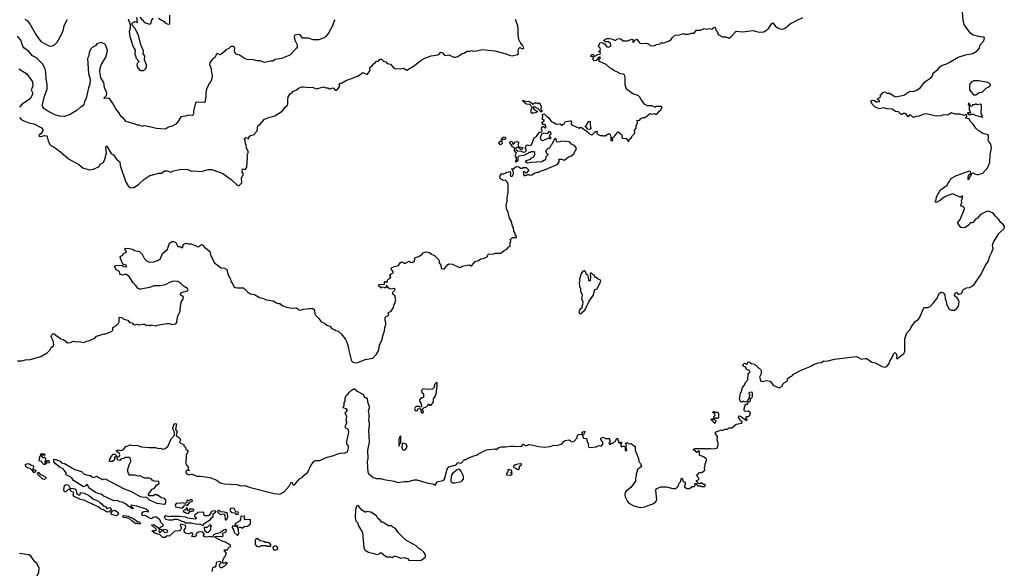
# Model space of a CAD drawing. Extents: x 1933546 to 2138868, y 524910 to 667279.
# Tile 129 of 256: x 2019395 to 2033278, y 575238 to 582972. Entities that reach past the tile are written whole.
import ezdxf

# ---------------------------------------------------------------- set-up
doc = ezdxf.new("R2010")
doc.units = 0

msp = doc.modelspace()

# ---------------------------------------------------------------- linework, layer by layer
at = {"layer": '0CON10XD'}
for points in [[(2031452, 581745), (2031415, 581780), (2031398, 581815), (2031400, 581830), (2031413, 581837), (2031445, 581832), (2031475, 581810), (2031485, 581820), (2031520, 581815), (2031518, 581835), (2031492, 581842), (2031490, 581855), (2031522, 581875), (2031530, 581885), (2031530, 581915), (2031545, 581920), (2031566, 581944), (2031595, 581954), (2031628, 581938), (2031665, 581937), (2031723, 581893), (2031745, 581885), (2031860, 581910), (2031945, 581966), (2031985, 581958), (2032037, 581973), (2032095, 582016), (2032155, 582097), (2032243, 582155), (2032269, 582185), (2032272, 582215), (2032279, 582225), (2032345, 582275), (2032370, 582310), (2032400, 582330), (2032455, 582346), (2032501, 582369), (2032625, 582446), (2032728, 582478), (2032835, 582498), (2032895, 582534), (2032921, 582565), (2032935, 582618), (2032987, 582675), (2032998, 582715), (2032986, 582726), (2032935, 582729), (2032830, 582760), (2032803, 582783), (2032752, 582842), (2032712, 582905), (2032698, 582965), (2032686, 583085)], [(2023845, 582972), (2023829, 582955), (2023804, 582885), (2023747, 582783), (2023705, 582732), (2023675, 582710), (2023615, 582690), (2023535, 582690), (2023465, 582713), (2023385, 582712), (2023354, 582754), (2023335, 582766), (2023275, 582752), (2023263, 582735), (2023275, 582683), (2023306, 582616), (2023308, 582585), (2023300, 582570), (2023205, 582472), (2023087, 582423), (2022995, 582411), (2022965, 582388), (2022932, 582388), (2022847, 582367), (2022785, 582392), (2022745, 582393), (2022675, 582410), (2022617, 582407), (2022563, 582423), (2022495, 582470), (2022445, 582488), (2022425, 582530), (2022429, 582575), (2022406, 582596), (2022374, 582596), (2022343, 582567), (2022303, 582547), (2022285, 582523), (2022225, 582479), (2022174, 582496), (2022152, 582445), (2022105, 582405), (2022077, 582365), (2022072, 582342), (2022097, 582285), (2022096, 582255), (2022108, 582185), (2022106, 582145), (2022091, 582099), (2022068, 582075), (2022030, 581995), (2022020, 581945), (2022021, 581885), (2022010, 581835), (2022012, 581815), (2022003, 581803), (2021885, 581808), (2021875, 581800), (2021847, 581685), (2021847, 581645), (2021835, 581628), (2021825, 581623), (2021777, 581627), (2021735, 581610), (2021665, 581602), (2021626, 581534), (2021595, 581498), (2021545, 581470), (2021495, 581457), (2021449, 581431), (2021325, 581439), (2021182, 581472), (2021147, 581477), (2021125, 581467), (2021080, 581485), (2021055, 581487), (2021025, 581501), (2020898, 581535), (2020866, 581576), (2020825, 581608), (2020791, 581665), (2020752, 581715), (2020705, 581800), (2020660, 581860), (2020645, 581866), (2020585, 581860), (2020583, 581865), (2020619, 581905), (2020623, 581935), (2020591, 582015), (2020581, 582085), (2020539, 582155), (2020523, 582235), (2020524, 582266), (2020544, 582335), (2020610, 582445), (2020631, 582515), (2020633, 582545), (2020605, 582618), (2020595, 582628), (2020545, 582650), (2020485, 582630), (2020466, 582604), (2020415, 582582), (2020404, 582566), (2020374, 582515), (2020371, 582465), (2020353, 582425), (2020364, 582215), (2020388, 582135), (2020383, 582065), (2020365, 582010), (2020332, 581865), (2020308, 581815), (2020299, 581775), (2020285, 581756), (2020246, 581735), (2020204, 581695), (2020105, 581634), (2020025, 581609), (2019955, 581611), (2019882, 581635), (2019841, 581661), (2019805, 581674), (2019735, 581720), (2019723, 581743), (2019717, 581775), (2019746, 581894), (2019785, 581995), (2019785, 582065), (2019770, 582135), (2019764, 582235), (2019754, 582275), (2019721, 582345), (2019634, 582434), (2019575, 582465), (2019525, 582525), (2019453, 582575), (2019438, 582598), (2019412, 582682), (2019365, 582741)], [(2019470, 582980), (2019499, 582959), (2019544, 582904), (2019630, 582750), (2019693, 582665), (2019795, 582610), (2019825, 582601), (2019856, 582604), (2019885, 582620), (2019923, 582655), (2019984, 582766), (2020014, 582835), (2020024, 582885), (2020064, 582976)], [(2020924, 582984), (2020953, 582905), (2020953, 582855), (2020941, 582805), (2020950, 582735), (2020995, 582590), (2021022, 582542), (2021018, 582485), (2021032, 582452), (2021033, 582433), (2021080, 582385), (2021054, 582356), (2021048, 582335), (2021058, 582305), (2021081, 582271), (2021105, 582258), (2021135, 582258), (2021165, 582273), (2021183, 582297), (2021181, 582335), (2021156, 582405), (2021158, 582458), (2021137, 582495), (2021140, 582535), (2021103, 582617), (2021071, 582755), (2021020, 582855), (2020980, 582895), (2020982, 582928), (2020998, 582932), (2021013, 582947), (2021058, 582932), (2021047, 583003)], [(2021088, 583008), (2021155, 582932), (2021225, 582908), (2021245, 582920), (2021258, 582972), (2021275, 582992)], [(2021352, 582992), (2021430, 582945), (2021450, 582925), (2021475, 582912), (2021505, 582910), (2021510, 582915), (2021512, 582955), (2021512, 583035)], [(2022994, 581616), (2023097, 581685), (2023132, 581735), (2023167, 581765), (2023177, 581785), (2023174, 581844), (2023180, 581885), (2023208, 581925), (2023236, 581944), (2023245, 581958), (2023298, 581982), (2023325, 582008), (2023374, 582026), (2023394, 582026), (2023476, 582016), (2023525, 582019), (2023575, 581996), (2023685, 582026), (2023714, 582014), (2023742, 582012), (2023765, 581999), (2023815, 582010), (2023845, 581981), (2023865, 581980), (2023891, 582005), (2023910, 582035), (2023900, 582065), (2023913, 582077), (2023932, 582078), (2024005, 582122), (2024035, 582128), (2024171, 582179), (2024233, 582227), (2024295, 582200), (2024338, 582255), (2024333, 582295), (2024338, 582305), (2024358, 582315), (2024382, 582348), (2024405, 582362), (2024425, 582388), (2024455, 582388), (2024472, 582415), (2024495, 582417), (2024526, 582386), (2024557, 582377), (2024575, 582354), (2024625, 582347), (2024655, 582307), (2024684, 582284), (2024765, 582279), (2024808, 582288), (2024855, 582259), (2024964, 582326), (2025055, 582401), (2025115, 582434), (2025196, 582464), (2025268, 582472), (2025305, 582483), (2025335, 582513), (2025355, 582503), (2025385, 582470), (2025405, 582467), (2025445, 582476), (2025515, 582444), (2025546, 582444), (2025575, 582453), (2025635, 582496), (2025655, 582501), (2025705, 582530), (2025735, 582527), (2025765, 582537), (2025795, 582530), (2025835, 582532), (2025915, 582552), (2026095, 582534), (2026255, 582492), (2026295, 582471), (2026339, 582461), (2026417, 582483), (2026429, 582495), (2026424, 582535), (2026435, 582572), (2026445, 582580), (2026485, 582562), (2026501, 582575), (2026485, 582614), (2026452, 582655), (2026435, 582693), (2026423, 582765), (2026425, 582835), (2026418, 582885), (2026385, 582975)], [(2028187, 581807), (2028156, 581845), (2028139, 581879), (2028119, 581899), (2028100, 581910), (2028042, 581925), (2027953, 581993), (2027930, 582055), (2027934, 582156), (2027924, 582195), (2027905, 582204), (2027865, 582208), (2027835, 582228), (2027770, 582255), (2027747, 582277), (2027715, 582295), (2027665, 582340), (2027572, 582385), (2027562, 582395), (2027582, 582435), (2027575, 582450), (2027555, 582440), (2027525, 582398), (2027496, 582394), (2027480, 582405), (2027480, 582425), (2027488, 582438), (2027475, 582450), (2027450, 582455), (2027455, 582480), (2027485, 582480), (2027492, 582462), (2027505, 582460), (2027545, 582482), (2027578, 582485), (2027582, 582505), (2027575, 582520), (2027550, 582525), (2027575, 582530), (2027586, 582554), (2027580, 582570), (2027558, 582595), (2027575, 582648), (2027605, 582652), (2027618, 582648), (2027632, 582632), (2027645, 582630), (2027675, 582590), (2027695, 582587), (2027723, 582597), (2027730, 582615), (2027725, 582638), (2027695, 582658), (2027655, 582660), (2027645, 582670), (2027635, 582670), (2027632, 582685), (2027675, 582708), (2027705, 582709), (2027738, 582702), (2027795, 582680), (2027815, 582698), (2027856, 582706), (2027877, 582697), (2027905, 582673), (2027965, 582673), (2028025, 582700), (2028038, 582695), (2028040, 582655), (2028045, 582650), (2028060, 582665), (2028067, 582683), (2028095, 582700), (2028134, 582644), (2028145, 582638), (2028235, 582640), (2028266, 582626), (2028285, 582610), (2028335, 582602), (2028375, 582622), (2028425, 582630), (2028445, 582650), (2028465, 582642), (2028541, 582669), (2028579, 582691), (2028594, 582716), (2028638, 582752), (2028705, 582760), (2028745, 582777), (2028775, 582768), (2028825, 582768), (2028865, 582783), (2028906, 582784), (2028940, 582825), (2028996, 582824), (2029045, 582847), (2029075, 582841), (2029115, 582850), (2029155, 582837), (2029185, 582869), (2029201, 582861), (2029211, 582825), (2029228, 582805), (2029245, 582762), (2029303, 582733), (2029352, 582732), (2029385, 582718), (2029402, 582718), (2029426, 582734), (2029495, 582810), (2029585, 582803), (2029739, 582819), (2029784, 582804), (2029825, 582798), (2029885, 582803), (2029915, 582822), (2029930, 582825), (2029958, 582855), (2029995, 582912), (2030015, 582930), (2030048, 582885), (2030079, 582859), (2030131, 582841), (2030165, 582843), (2030188, 582855), (2030261, 582919), (2030317, 582943), (2030355, 582968), (2030435, 583002)], [(2019385, 582279), (2019490, 582215), (2019575, 582097), (2019579, 582035), (2019559, 581985), (2019578, 581945), (2019575, 581918), (2019554, 581875), (2019531, 581845), (2019492, 581822), (2019420, 581770), (2019391, 581739)], [(2032842, 581912), (2032875, 581912), (2032925, 581948), (2032965, 581953), (2033024, 582006), (2033070, 582030), (2033081, 582045), (2033076, 582066), (2033045, 582087), (2032915, 582112), (2032849, 582109), (2032815, 582095), (2032797, 582075), (2032785, 582048), (2032787, 581985), (2032842, 581912)], [(2021123, 579665), (2021155, 579600), (2021182, 579572), (2021225, 579556), (2021285, 579559), (2021353, 579583), (2021382, 579608), (2021410, 579675), (2021477, 579735), (2021507, 579823), (2021543, 579847), (2021565, 579847), (2021595, 579832), (2021623, 579773), (2021656, 579776), (2021685, 579758), (2021697, 579765), (2021704, 579806), (2021745, 579822), (2021775, 579812), (2021815, 579812), (2021854, 579794), (2021866, 579796), (2021905, 579770), (2021925, 579773), (2021951, 579799), (2021962, 579802), (2021990, 579785), (2021995, 579762), (2022015, 579758), (2022074, 579705), (2022088, 579645), (2022144, 579545), (2022235, 579474), (2022285, 579468), (2022315, 579450), (2022322, 579435), (2022323, 579393), (2022366, 579315), (2022374, 579285), (2022402, 579242), (2022415, 579213), (2022435, 579198), (2022465, 579190), (2022552, 579192), (2022607, 579137), (2022648, 579108), (2022708, 579098), (2022778, 579055), (2022833, 579043), (2022873, 579023), (2022968, 579008), (2023015, 578979), (2023045, 578970), (2023065, 578972), (2023105, 578938), (2023159, 578919), (2023235, 578906), (2023298, 578908), (2023333, 578883), (2023355, 578879), (2023395, 578891), (2023475, 578903), (2023505, 578900), (2023525, 578907), (2023552, 578882), (2023556, 578825), (2023565, 578808), (2023615, 578762), (2023644, 578715), (2023695, 578692), (2023727, 578667), (2023770, 578650), (2023800, 578615), (2023835, 578606), (2023855, 578590), (2023885, 578579), (2023926, 578545), (2023967, 578495), (2023983, 578475), (2024006, 578425), (2024033, 578345), (2024035, 578310), (2024069, 578175), (2024076, 578156), (2024094, 578144), (2024125, 578136), (2024165, 578140), (2024266, 578184), (2024375, 578202), (2024428, 578255), (2024459, 578315), (2024467, 578385), (2024504, 578465), (2024514, 578515), (2024541, 578585), (2024543, 578635), (2024557, 578675), (2024558, 578705), (2024548, 578735), (2024550, 578775), (2024561, 578789), (2024598, 578805), (2024590, 578835), (2024597, 578845), (2024633, 578865), (2024666, 578914), (2024673, 578955), (2024685, 578970), (2024700, 579025), (2024687, 579055), (2024687, 579077), (2024654, 579105), (2024655, 579130), (2024682, 579155), (2024690, 579175), (2024675, 579182), (2024638, 579172), (2024608, 579178), (2024582, 579202), (2024575, 579220), (2024562, 579218), (2024558, 579192), (2024545, 579190), (2024538, 579198), (2024505, 579200), (2024495, 579190), (2024485, 579190), (2024450, 579225), (2024465, 579240), (2024538, 579242), (2024540, 579275), (2024545, 579280), (2024555, 579280), (2024565, 579270), (2024580, 579275), (2024582, 579298), (2024602, 579318), (2024616, 579324), (2024630, 579345), (2024612, 579362), (2024612, 579368), (2024632, 579388), (2024662, 579405), (2024667, 579415), (2024642, 579442), (2024632, 579465), (2024637, 579473), (2024680, 579495), (2024735, 579508), (2024762, 579545), (2024785, 579557), (2024815, 579538), (2024835, 579538), (2024885, 579568), (2024905, 579552), (2024935, 579551), (2024962, 579575), (2024972, 579618), (2025024, 579636), (2025068, 579665), (2025085, 579687), (2025125, 579700), (2025175, 579688), (2025200, 579665), (2025245, 579648), (2025305, 579588), (2025310, 579545), (2025332, 579512), (2025340, 579465), (2025365, 579458), (2025385, 579458), (2025425, 579518), (2025445, 579529), (2025496, 579526), (2025595, 579480), (2025615, 579482), (2025635, 579498), (2025706, 579514), (2025736, 579516), (2025755, 579503), (2025765, 579503), (2025818, 579565), (2025862, 579578), (2025895, 579600), (2025935, 579608), (2025985, 579630), (2025998, 579645), (2025990, 579655), (2026005, 579668), (2026075, 579673), (2026105, 579682), (2026173, 579683), (2026197, 579693), (2026225, 579718), (2026268, 579742), (2026280, 579755), (2026282, 579768), (2026310, 579775), (2026310, 579835), (2026320, 579845), (2026320, 579855), (2026310, 579865), (2026322, 579878), (2026345, 579900), (2026395, 579900), (2026400, 579905), (2026400, 579925), (2026382, 579932), (2026380, 579965), (2026360, 579985), (2026357, 580037), (2026343, 580063), (2026328, 580125), (2026303, 580173), (2026282, 580252), (2026258, 580305), (2026253, 580355), (2026268, 580415), (2026269, 580465), (2026281, 580535), (2026284, 580655), (2026275, 580678), (2026255, 580702), (2026245, 580708), (2026213, 580703), (2026170, 580735), (2026163, 580765), (2026180, 580785), (2026180, 580795), (2026185, 580800), (2026219, 580801), (2026265, 580822), (2026312, 580832), (2026317, 580805), (2026310, 580775), (2026322, 580765), (2026338, 580765), (2026353, 580785), (2026356, 580815), (2026348, 580858), (2026330, 580865), (2026335, 580870), (2026355, 580868), (2026395, 580902), (2026435, 580900), (2026455, 580880), (2026485, 580880), (2026495, 580890), (2026535, 580890), (2026568, 580858), (2026570, 580845), (2026535, 580810), (2026515, 580830), (2026492, 580828), (2026500, 580815), (2026500, 580785), (2026515, 580770), (2026525, 580780), (2026545, 580780), (2026555, 580790), (2026575, 580790), (2026585, 580780), (2026617, 580783), (2026655, 580808), (2026695, 580822), (2026715, 580822), (2026748, 580842), (2026793, 580857), (2026975, 580932), (2027000, 580965), (2027000, 580985), (2026992, 580995), (2027002, 581008), (2027035, 581007), (2027075, 580992), (2027135, 581040), (2027165, 581047), (2027202, 581075), (2027232, 581128), (2027248, 581145), (2027238, 581175), (2027218, 581198), (2027177, 581217), (2027145, 581250), (2027035, 581262), (2027009, 581251), (2026975, 581247), (2026963, 581255), (2026960, 581295), (2026945, 581298), (2026930, 581285), (2026900, 581215), (2026883, 581197), (2026865, 581160), (2026835, 581150), (2026810, 581125), (2026820, 581115), (2026820, 581095), (2026832, 581082), (2026850, 581075), (2026812, 581038), (2026810, 580995), (2026805, 580990), (2026795, 580990), (2026755, 580968), (2026605, 580957), (2026555, 580948), (2026532, 580962), (2026530, 580975), (2026543, 580987), (2026595, 581008), (2026610, 581025), (2026638, 581035), (2026660, 581065), (2026658, 581098), (2026645, 581110), (2026605, 581110), (2026595, 581100), (2026575, 581100), (2026557, 581083), (2026545, 581082), (2026505, 581058), (2026432, 581048), (2026420, 581035), (2026417, 580983), (2026393, 580963), (2026388, 580975), (2026400, 580995), (2026400, 581025), (2026388, 581048), (2026388, 581065), (2026398, 581095), (2026384, 581104), (2026373, 581123), (2026370, 581165), (2026342, 581182), (2026330, 581205), (2026308, 581235), (2026310, 581255), (2026325, 581258), (2026339, 581249), (2026355, 581212), (2026385, 581252), (2026415, 581253), (2026426, 581245), (2026422, 581205), (2026427, 581187), (2026438, 581178), (2026465, 581177), (2026488, 581165), (2026480, 581145), (2026465, 581140), (2026422, 581172), (2026401, 581169), (2026390, 581165), (2026392, 581142), (2026413, 581123), (2026465, 581120), (2026495, 581107), (2026520, 581110), (2026532, 581118), (2026539, 581139), (2026523, 581165), (2026545, 581203), (2026555, 581208), (2026585, 581197), (2026611, 581209), (2026650, 581305), (2026680, 581325), (2026724, 581386), (2026755, 581390), (2026760, 581405), (2026752, 581445), (2026761, 581459), (2026775, 581470), (2026795, 581448), (2026816, 581454), (2026806, 581496), (2026793, 581497), (2026785, 581490), (2026764, 581504), (2026758, 581515), (2026760, 581530), (2026785, 581540), (2026793, 581555), (2026767, 581567), (2026764, 581574), (2026770, 581605), (2026768, 581635), (2026783, 581647), (2026795, 581642), (2026825, 581610), (2026852, 581595), (2026887, 581535), (2026925, 581522), (2026965, 581498), (2027015, 581502), (2027045, 581482), (2027055, 581500), (2027065, 581500), (2027075, 581510), (2027090, 581535), (2027155, 581548), (2027165, 581548), (2027175, 581538), (2027172, 581505), (2027181, 581491), (2027285, 581442), (2027302, 581458), (2027315, 581452), (2027395, 581398), (2027427, 581365), (2027455, 581348), (2027465, 581348), (2027502, 581388), (2027525, 581402), (2027542, 581395), (2027533, 581375), (2027538, 581365), (2027578, 581338), (2027612, 581342), (2027635, 581330), (2027645, 581340), (2027668, 581342), (2027682, 581358), (2027695, 581360), (2027705, 581370), (2027720, 581355), (2027730, 581315), (2027730, 581275), (2027745, 581260), (2027760, 581275), (2027750, 581305), (2027778, 581322), (2027820, 581375), (2027825, 581390), (2027835, 581390), (2027880, 581355), (2027888, 581335), (2027883, 581313), (2027895, 581300), (2027947, 581297), (2027975, 581260), (2027985, 581260), (2027992, 581288), (2028019, 581311), (2028035, 581340), (2028067, 581373), (2028063, 581417), (2028087, 581443), (2028088, 581482), (2028106, 581514), (2028100, 581555), (2028135, 581550), (2028155, 581578), (2028185, 581592), (2028207, 581593), (2028225, 581602), (2028245, 581622), (2028285, 581648), (2028315, 581640), (2028345, 581650), (2028355, 581640), (2028375, 581640), (2028389, 581651), (2028405, 581680), (2028440, 581705), (2028440, 581715), (2028450, 581725), (2028448, 581745), (2028435, 581750), (2028365, 581750), (2028355, 581740), (2028345, 581740), (2028315, 581760), (2028245, 581760), (2028205, 581781), (2028187, 581807)], [(2026615, 581653), (2026607, 581667), (2026609, 581705), (2026622, 581735), (2026605, 581750), (2026599, 581769), (2026586, 581776), (2026541, 581781), (2026515, 581802), (2026505, 581820), (2026490, 581825), (2026490, 581835), (2026505, 581838), (2026510, 581830), (2026545, 581817), (2026575, 581824), (2026618, 581795), (2026625, 581780), (2026635, 581780), (2026655, 581800), (2026685, 581800), (2026695, 581790), (2026705, 581790), (2026715, 581800), (2026730, 581795), (2026730, 581785), (2026750, 581755), (2026742, 581705), (2026760, 581685), (2026758, 581672), (2026742, 581672), (2026706, 581716), (2026645, 581750), (2026630, 581735), (2026655, 581702), (2026692, 581685), (2026692, 581675), (2026678, 581662), (2026645, 581654), (2026615, 581653)], [(2026015, 576912), (2026095, 576920), (2026115, 576912), (2026150, 576940), (2026185, 576951), (2026245, 576950), (2026315, 576959), (2026365, 576960), (2026385, 576953), (2026415, 576960), (2026463, 576957), (2026476, 576964), (2026495, 576986), (2026535, 576964), (2026575, 576984), (2026635, 576976), (2026715, 576953), (2026795, 576947), (2026875, 576957), (2026926, 576976), (2026965, 576970), (2027035, 576988), (2027065, 577028), (2027085, 577042), (2027139, 577049), (2027155, 577042), (2027175, 577021), (2027215, 577032), (2027254, 577076), (2027257, 577105), (2027273, 577125), (2027315, 577130), (2027330, 577120), (2027328, 577155), (2027355, 577168), (2027368, 577165), (2027345, 577120), (2027330, 577120), (2027332, 577105), (2027345, 577072), (2027387, 577067), (2027397, 577025), (2027417, 576985), (2027412, 576965), (2027422, 576945), (2027435, 576940), (2027525, 576952), (2027562, 576968), (2027595, 576960), (2027620, 576995), (2027612, 577022), (2027590, 577055), (2027590, 577075), (2027624, 577086), (2027655, 577070), (2027705, 577070), (2027710, 577065), (2027710, 577045), (2027720, 577035), (2027720, 577025), (2027700, 577005), (2027705, 576990), (2027725, 576990), (2027735, 577000), (2027758, 577002), (2027772, 577018), (2027785, 577020), (2027798, 577032), (2027803, 577057), (2027815, 577070), (2027827, 577067), (2027830, 577045), (2027840, 577035), (2027840, 577015), (2027855, 577000), (2027872, 577018), (2027880, 577015), (2027880, 577005), (2027870, 576995), (2027872, 576955), (2027885, 576950), (2027895, 576960), (2027918, 576958), (2027930, 576945), (2027934, 576904), (2027943, 576893), (2027957, 576905), (2027948, 576945), (2027950, 576975), (2027940, 576995), (2027952, 577008), (2027967, 577007), (2027995, 576992), (2028015, 576998), (2028065, 576958), (2028072, 576945), (2028073, 576903), (2028122, 576785), (2028123, 576753), (2028130, 576735), (2028150, 576715), (2028160, 576675), (2028102, 576625), (2028102, 576605), (2028088, 576565), (2028086, 576534), (2028078, 576515), (2028077, 576465), (2028013, 576375), (2027945, 576326), (2027932, 576308), (2027926, 576275), (2027934, 576244), (2027965, 576178), (2027985, 576157), (2028055, 576120), (2028105, 576104), (2028155, 576097), (2028205, 576107), (2028322, 576148), (2028360, 576170), (2028377, 576205), (2028362, 576335), (2028371, 576359), (2028435, 576387), (2028515, 576386), (2028605, 576363), (2028645, 576362), (2028685, 576400), (2028693, 576437), (2028710, 576455), (2028725, 576510), (2028737, 576507), (2028752, 576462), (2028768, 576458), (2028780, 576445), (2028780, 576415), (2028770, 576405), (2028770, 576385), (2028803, 576363), (2028837, 576363), (2028875, 576390), (2028905, 576390), (2028920, 576405), (2028920, 576415), (2028910, 576425), (2028925, 576440), (2028955, 576400), (2028995, 576400), (2029005, 576390), (2029045, 576390), (2029058, 576402), (2029058, 576418), (2029035, 576420), (2029015, 576440), (2028995, 576440), (2028985, 576430), (2028962, 576432), (2028958, 576448), (2028940, 576465), (2028940, 576475), (2028958, 576482), (2028970, 576495), (2028970, 576505), (2028960, 576515), (2028958, 576528), (2028942, 576542), (2028940, 576555), (2028958, 576562), (2028982, 576588), (2029015, 576590), (2029057, 576623), (2029050, 576665), (2029060, 576685), (2029060, 576715), (2029070, 576725), (2029070, 576745), (2029080, 576755), (2029080, 576775), (2029035, 576810), (2028982, 576832), (2028978, 576888), (2028955, 576890), (2028948, 576872), (2028935, 576870), (2028930, 576895), (2028905, 576900), (2028890, 576915), (2028915, 576926), (2029054, 576926), (2029065, 576920), (2029085, 576920), (2029095, 576928), (2029135, 576928), (2029185, 576922), (2029233, 576937), (2029244, 576985), (2029243, 577005), (2029228, 577045), (2029233, 577095), (2029202, 577145), (2029215, 577162), (2029245, 577170), (2029285, 577188), (2029305, 577182), (2029335, 577198), (2029375, 577200), (2029395, 577220), (2029435, 577220), (2029495, 577270), (2029576, 577284), (2029582, 577295), (2029580, 577305), (2029557, 577317), (2029545, 577350), (2029530, 577355), (2029533, 577387), (2029558, 577385), (2029645, 577320), (2029650, 577325), (2029635, 577370), (2029645, 577380), (2029665, 577380), (2029690, 577395), (2029698, 577428), (2029665, 577452), (2029635, 577450), (2029620, 577455), (2029612, 577465), (2029612, 577485), (2029625, 577540), (2029635, 577550), (2029658, 577552), (2029672, 577578), (2029698, 577605), (2029702, 577638), (2029715, 577640), (2029728, 577655), (2029725, 577718), (2029698, 577722), (2029670, 577705), (2029687, 577687), (2029690, 577675), (2029680, 577665), (2029680, 577635), (2029660, 577615), (2029650, 577590), (2029635, 577580), (2029613, 577583), (2029605, 577590), (2029585, 577590), (2029575, 577580), (2029565, 577580), (2029543, 577625), (2029557, 577705), (2029572, 577728), (2029587, 577785), (2029615, 577820), (2029622, 577848), (2029635, 577868), (2029663, 577897), (2029664, 577985), (2029689, 578005), (2029689, 578015), (2029680, 578025), (2029645, 578042), (2029632, 578075), (2029603, 578083), (2029593, 578095), (2029598, 578112), (2029615, 578130), (2029645, 578118), (2029657, 578127), (2029660, 578145), (2029675, 578150), (2029715, 578126), (2029754, 578114), (2029845, 578038), (2029851, 578015), (2029848, 577982), (2029826, 577935), (2029845, 577878), (2029865, 577873), (2029925, 577887), (2029975, 577876), (2030023, 577815), (2030105, 577780), (2030144, 577806), (2030156, 577835), (2030173, 577855), (2030215, 577878), (2030227, 577913), (2030253, 577937), (2030283, 577947), (2030307, 577975), (2030421, 578035), (2030539, 578081), (2030585, 578110), (2030655, 578134), (2030700, 578140), (2030735, 578161), (2030775, 578159), (2030885, 578188), (2031078, 578208), (2031194, 578224), (2031265, 578187), (2031315, 578198), (2031334, 578194), (2031416, 578146), (2031455, 578133), (2031555, 578081), (2031595, 578076), (2031622, 578085), (2031654, 578125), (2031663, 578157), (2031700, 578220), (2031715, 578261), (2031735, 578280), (2031756, 578256), (2031760, 578215), (2031753, 578205), (2031765, 578190), (2031862, 578268), (2031876, 578295), (2031873, 578475), (2031905, 578560), (2031950, 578605), (2031963, 578637), (2032016, 578715), (2032068, 578752), (2032082, 578768), (2032145, 578909), (2032156, 578914), (2032202, 578915), (2032232, 578928), (2032281, 578979), (2032329, 579045), (2032344, 579085), (2032364, 579115), (2032385, 579133), (2032393, 579133), (2032415, 579122), (2032437, 579095), (2032444, 579035), (2032457, 579005), (2032463, 578965), (2032495, 578898), (2032535, 578877), (2032575, 578879), (2032605, 578894), (2032633, 578935), (2032641, 578995), (2032637, 579015), (2032613, 579053), (2032575, 579080), (2032580, 579105), (2032595, 579122), (2032615, 579130), (2032625, 579100), (2032668, 579112), (2032684, 579125), (2032692, 579158), (2032702, 579168), (2032745, 579190), (2032785, 579198), (2032815, 579211), (2032851, 579239), (2032952, 579385), (2033008, 579502), (2033049, 579565), (2033072, 579638), (2033097, 579687), (2033122, 579745), (2033112, 579795), (2033123, 579835), (2033201, 579959), (2033275, 580030), (2033278, 580055), (2033263, 580083), (2033227, 580115), (2033195, 580158), (2033151, 580201), (2033120, 580245), (2033065, 580270), (2033035, 580272), (2032944, 580226), (2032898, 580175), (2032871, 580159), (2032836, 580114), (2032825, 580108), (2032795, 580110), (2032790, 580095), (2032773, 580077), (2032725, 580042), (2032685, 580038), (2032665, 580043), (2032624, 580105), (2032623, 580115), (2032656, 580154), (2032715, 580305), (2032710, 580330), (2032675, 580342), (2032666, 580356), (2032667, 580375), (2032680, 580395), (2032676, 580425), (2032688, 580455), (2032687, 580487), (2032665, 580472), (2032655, 580472), (2032545, 580518), (2032460, 580485), (2032412, 580458), (2032375, 580424), (2032315, 580393), (2032303, 580405), (2032316, 580435), (2032323, 580475), (2032377, 580573), (2032472, 580638), (2032481, 580665), (2032505, 580690), (2032520, 580720), (2032535, 580737), (2032605, 580778), (2032785, 580842), (2032797, 580837), (2032800, 580805), (2032797, 580793), (2032769, 580771), (2032761, 580749), (2032765, 580720), (2032775, 580722), (2032825, 580808), (2032842, 580812), (2032858, 580798), (2032895, 580789), (2032915, 580789), (2032975, 580808), (2033045, 580887), (2033074, 580965), (2033080, 581065), (2033096, 581166), (2033087, 581217), (2033072, 581225), (2033065, 581250), (2033048, 581265), (2033056, 581304), (2033056, 581336), (2033050, 581350), (2032975, 581370), (2032918, 581405), (2032875, 581443), (2032836, 581506), (2032794, 581544), (2032780, 581575), (2032732, 581582), (2032732, 581588), (2032750, 581605), (2032745, 581630), (2032725, 581630), (2032715, 581620), (2032655, 581640), (2032585, 581640), (2032535, 581661), (2032475, 581626), (2032415, 581630), (2032385, 581618), (2032315, 581613), (2032175, 581644), (2032145, 581641), (2032075, 581611), (2032035, 581608), (2031995, 581594), (2031981, 581601), (2031960, 581625), (2031945, 581630), (2031934, 581626), (2031928, 581605), (2031920, 581605), (2031897, 581635), (2031875, 581651), (2031855, 581651), (2031835, 581637), (2031825, 581638), (2031785, 581674), (2031745, 581680), (2031695, 581709), (2031626, 581716), (2031575, 581731), (2031514, 581716), (2031452, 581745)], [(2032965, 581600), (2032970, 581605), (2032966, 581626), (2032950, 581645), (2032956, 581764), (2032951, 581775), (2032935, 581783), (2032895, 581770), (2032885, 581780), (2032865, 581780), (2032855, 581770), (2032825, 581770), (2032818, 581752), (2032805, 581750), (2032788, 581788), (2032772, 581798), (2032770, 581775), (2032780, 581765), (2032780, 581745), (2032790, 581735), (2032780, 581725), (2032780, 581695), (2032798, 581678), (2032800, 581665), (2032795, 581660), (2032765, 581660), (2032760, 581655), (2032762, 581642), (2032775, 581640), (2032785, 581630), (2032795, 581630), (2032805, 581640), (2032845, 581640), (2032875, 581620), (2032905, 581618), (2032965, 581600)], [(2019393, 581593), (2019416, 581565), (2019455, 581546), (2019525, 581520), (2019595, 581506), (2019705, 581446), (2019720, 581425), (2019721, 581405), (2019700, 581370), (2019672, 581345), (2019667, 581335), (2019670, 581330), (2019695, 581326), (2019745, 581338), (2019774, 581334), (2019782, 581322), (2019796, 581265), (2019821, 581215), (2019840, 581195), (2019865, 581184), (2019970, 581110), (2020085, 581011), (2020230, 580930), (2020284, 580884), (2020375, 580858), (2020435, 580863), (2020515, 580903), (2020532, 580935), (2020575, 580960), (2020598, 581005), (2020618, 581095), (2020611, 581175), (2020615, 581190), (2020625, 581188), (2020685, 581087), (2020718, 581068), (2020758, 581005), (2020805, 580968), (2020810, 580915), (2020890, 580680), (2020925, 580628), (2020955, 580608), (2020985, 580602), (2021015, 580610), (2021075, 580653), (2021145, 580720), (2021232, 580778), (2021355, 580810), (2021395, 580810), (2021435, 580843), (2021475, 580840), (2021525, 580822), (2021565, 580840), (2021655, 580859), (2021755, 580863), (2021776, 580856), (2021815, 580838), (2021855, 580840), (2021955, 580830), (2022055, 580860), (2022105, 580860), (2022258, 580805), (2022375, 580721), (2022455, 580642), (2022485, 580630), (2022526, 580674), (2022524, 580745), (2022549, 580795), (2022533, 580825), (2022535, 580870), (2022575, 580862), (2022598, 580895), (2022609, 581035), (2022604, 581065), (2022616, 581095), (2022616, 581114), (2022593, 581165), (2022590, 581205), (2022578, 581225), (2022572, 581272), (2022562, 581295), (2022585, 581312), (2022608, 581308), (2022615, 581290), (2022627, 581303), (2022632, 581325), (2022649, 581341), (2022705, 581352), (2022719, 581381), (2022742, 581405), (2022754, 581476), (2022785, 581498), (2022849, 581571), (2022895, 581590), (2022994, 581616)], [(2027435, 581423), (2027405, 581428), (2027370, 581475), (2027385, 581480), (2027395, 581510), (2027425, 581540), (2027440, 581535), (2027438, 581495), (2027442, 581455), (2027450, 581445), (2027450, 581435), (2027435, 581423)], [(2026765, 581271), (2026785, 581273), (2026855, 581308), (2026875, 581292), (2026890, 581305), (2026868, 581318), (2026864, 581334), (2026870, 581350), (2026887, 581365), (2026883, 581385), (2026855, 581394), (2026830, 581365), (2026785, 581371), (2026751, 581359), (2026734, 581306), (2026738, 581288), (2026765, 581271)], [(2026175, 581210), (2026150, 581235), (2026160, 581250), (2026190, 581270), (2026190, 581295), (2026212, 581318), (2026225, 581322), (2026245, 581310), (2026247, 581293), (2026237, 581283), (2026208, 581282), (2026190, 581270), (2026200, 581225), (2026185, 581212), (2026175, 581210)], [(2019365, 578163), (2019425, 578161), (2019475, 578175), (2019545, 578184), (2019695, 578224), (2019782, 578275), (2019822, 578315), (2019837, 578353), (2019872, 578375), (2019878, 578385), (2019872, 578432), (2019840, 578505), (2019843, 578525), (2019865, 578547), (2019885, 578540), (2019975, 578472), (2020013, 578463), (2020068, 578418), (2020105, 578422), (2020155, 578442), (2020191, 578431), (2020225, 578435), (2020305, 578421), (2020335, 578438), (2020385, 578451), (2020460, 578485), (2020478, 578512), (2020585, 578542), (2020605, 578542), (2020690, 578575), (2020710, 578595), (2020710, 578635), (2020745, 578650), (2020790, 578695), (2020798, 578715), (2020798, 578772), (2020805, 578778), (2020845, 578768), (2020865, 578750), (2020920, 578735), (2020945, 578702), (2020985, 578700), (2020992, 578685), (2021015, 578670), (2021045, 578682), (2021075, 578672), (2021135, 578682), (2021155, 578680), (2021185, 578660), (2021215, 578670), (2021225, 578660), (2021245, 578660), (2021255, 578670), (2021315, 578658), (2021335, 578667), (2021475, 578687), (2021505, 578687), (2021545, 578677), (2021598, 578685), (2021613, 578705), (2021616, 578755), (2021626, 578794), (2021657, 578865), (2021656, 578895), (2021670, 578990), (2021700, 579035), (2021706, 579055), (2021701, 579065), (2021662, 579095), (2021665, 579120), (2021705, 579137), (2021747, 579143), (2021766, 579154), (2021772, 579165), (2021762, 579185), (2021712, 579212), (2021665, 579254), (2021625, 579282), (2021566, 579284), (2021515, 579274), (2021445, 579235), (2021382, 579218), (2021292, 579218), (2021225, 579198), (2021105, 579174), (2021085, 579175), (2021065, 579185), (2021030, 579230), (2020995, 579262), (2020940, 579350), (2020885, 579386), (2020845, 579371), (2020815, 579380), (2020807, 579395), (2020804, 579424), (2020754, 579445), (2020732, 579498), (2020752, 579508), (2020805, 579511), (2020847, 579507), (2020865, 579494), (2020895, 579488), (2020908, 579492), (2020895, 579512), (2020856, 579526), (2020838, 579545), (2020833, 579575), (2020813, 579625), (2020822, 579638), (2020848, 579652), (2020860, 579680), (2020898, 579692), (2020900, 579705), (2020880, 579735), (2020885, 579750), (2020943, 579747), (2020985, 579738), (2021015, 579720), (2021085, 579703), (2021123, 579665)], [(2027305, 578827), (2027315, 578832), (2027322, 578845), (2027361, 578875), (2027424, 579006), (2027482, 579085), (2027505, 579170), (2027535, 579180), (2027587, 579287), (2027580, 579305), (2027553, 579313), (2027525, 579340), (2027515, 579340), (2027500, 579355), (2027495, 579370), (2027475, 579380), (2027455, 579400), (2027445, 579400), (2027438, 579392), (2027442, 579345), (2027437, 579293), (2027422, 579292), (2027417, 579347), (2027407, 579367), (2027380, 579385), (2027378, 579415), (2027355, 579432), (2027335, 579428), (2027312, 579395), (2027290, 579315), (2027292, 579285), (2027283, 579265), (2027287, 579217), (2027302, 579185), (2027303, 579145), (2027328, 579095), (2027318, 579035), (2027336, 578995), (2027330, 578955), (2027320, 578935), (2027322, 578905), (2027294, 578886), (2027280, 578855), (2027289, 578829), (2027305, 578827)], [(2025075, 577428), (2025085, 577430), (2025090, 577455), (2025070, 577465), (2025082, 577498), (2025135, 577520), (2025148, 577532), (2025155, 577550), (2025165, 577550), (2025175, 577540), (2025195, 577540), (2025228, 577585), (2025230, 577625), (2025252, 577658), (2025270, 577715), (2025270, 577755), (2025278, 577765), (2025283, 577815), (2025280, 577855), (2025275, 577860), (2025242, 577828), (2025238, 577785), (2025217, 577763), (2025145, 577760), (2025095, 577770), (2025080, 577765), (2025062, 577745), (2025065, 577710), (2025078, 577708), (2025090, 577695), (2025087, 577653), (2025075, 577640), (2025055, 577640), (2025030, 577615), (2025030, 577595), (2025058, 577558), (2025060, 577515), (2025035, 577510), (2025025, 577518), (2024983, 577517), (2024970, 577505), (2024962, 577485), (2024972, 577462), (2025005, 577460), (2025010, 577485), (2025035, 577490), (2025060, 577465), (2025050, 577455), (2025050, 577445), (2025075, 577428)], [(2022107, 575193), (2022120, 575245), (2022133, 575257), (2022155, 575260), (2022167, 575273), (2022168, 575312), (2022175, 575328), (2022215, 575340), (2022230, 575325), (2022230, 575305), (2022210, 575285), (2022213, 575263), (2022228, 575248), (2022245, 575248), (2022272, 575268), (2022288, 575272), (2022320, 575305), (2022315, 575320), (2022305, 575320), (2022295, 575310), (2022265, 575310), (2022260, 575315), (2022260, 575355), (2022280, 575385), (2022282, 575398), (2022298, 575412), (2022300, 575435), (2022310, 575445), (2022308, 575458), (2022282, 575482), (2022280, 575495), (2022285, 575500), (2022325, 575500), (2022342, 575538), (2022368, 575542), (2022368, 575565), (2022360, 575575), (2022339, 575579), (2022298, 575605), (2022250, 575620), (2022148, 575675), (2022150, 575685), (2022169, 575691), (2022252, 575688), (2022262, 575698), (2022260, 575735), (2022306, 575754), (2022309, 575775), (2022295, 575783), (2022275, 575777), (2022228, 575745), (2022224, 575736), (2022162, 575725), (2022124, 575706), (2022120, 575695), (2022130, 575685), (2022125, 575680), (2022105, 575678), (2022075, 575688), (2022035, 575676), (2022001, 575681), (2021980, 575695), (2021997, 575715), (2021997, 575725), (2021976, 575746), (2021955, 575754), (2021915, 575747), (2021893, 575735), (2021882, 575725), (2021880, 575715), (2021890, 575705), (2021882, 575695), (2021865, 575683), (2021845, 575680), (2021822, 575685), (2021822, 575695), (2021842, 575715), (2021827, 575737), (2021815, 575739), (2021785, 575726), (2021766, 575726), (2021735, 575733), (2021718, 575745), (2021714, 575775), (2021731, 575805), (2021738, 575825), (2021731, 575841), (2021665, 575858), (2021659, 575845), (2021676, 575805), (2021662, 575775), (2021645, 575764), (2021585, 575762), (2021505, 575689), (2021475, 575694), (2021445, 575674), (2021415, 575672), (2021375, 575711), (2021302, 575732), (2021258, 575765), (2021275, 575773), (2021305, 575770), (2021318, 575775), (2021322, 575785), (2021265, 575842), (2021252, 575848), (2021285, 575854), (2021355, 575802), (2021367, 575803), (2021381, 575819), (2021417, 575835), (2021422, 575845), (2021384, 575884), (2021376, 575915), (2021367, 575925), (2021315, 575963), (2021276, 575954), (2021253, 575937), (2021215, 575950), (2021175, 575980), (2021157, 575983), (2021135, 575978), (2021122, 575985), (2021118, 576005), (2021135, 576036), (2021165, 576042), (2021210, 576035), (2021212, 576045), (2021180, 576070), (2021045, 576116), (2020965, 576127), (2020962, 576112), (2021000, 576085), (2020992, 576078), (2020975, 576080), (2020955, 576102), (2020925, 576112), (2020889, 576149), (2020845, 576170), (2020805, 576174), (2020775, 576193), (2020725, 576187), (2020615, 576241), (2020585, 576250), (2020544, 576284), (2020515, 576288), (2020465, 576306), (2020371, 576371), (2020355, 576410), (2020345, 576420), (2020320, 576395), (2020295, 576388), (2020152, 576475), (2020125, 576520), (2020050, 576555), (2020050, 576585), (2020009, 576639), (2019965, 576658), (2019901, 576711), (2019878, 576745), (2019878, 576772), (2019883, 576777), (2019905, 576773), (2019965, 576747), (2019986, 576726), (2020025, 576717), (2020175, 576633), (2020265, 576603), (2020305, 576567), (2020375, 576548), (2020395, 576548), (2020421, 576521), (2020435, 576516), (2020485, 576537), (2020514, 576514), (2020540, 576505), (2020555, 576492), (2020565, 576490), (2020585, 576498), (2020608, 576495), (2020867, 576357), (2020958, 576325), (2021095, 576250), (2021116, 576244), (2021185, 576240), (2021220, 576205), (2021330, 576155), (2021435, 576142), (2021449, 576151), (2021457, 576165), (2021455, 576200), (2021435, 576222), (2021393, 576233), (2021370, 576245), (2021345, 576270), (2021325, 576270), (2021315, 576280), (2021305, 576280), (2021287, 576263), (2021275, 576260), (2021215, 576260), (2021210, 576265), (2021210, 576285), (2021264, 576356), (2021295, 576370), (2021325, 576410), (2021360, 576435), (2021358, 576458), (2021345, 576468), (2021325, 576462), (2021288, 576468), (2021262, 576482), (2021248, 576498), (2021227, 576507), (2021155, 576510), (2021092, 576542), (2021065, 576538), (2021023, 576553), (2020995, 576552), (2020945, 576552), (2020928, 576575), (2020917, 576615), (2020938, 576695), (2020962, 576745), (2020958, 576788), (2020945, 576798), (2020885, 576798), (2020865, 576788), (2020828, 576782), (2020805, 576760), (2020783, 576763), (2020770, 576775), (2020770, 576805), (2020800, 576815), (2020806, 576836), (2020797, 576867), (2020765, 576880), (2020760, 576895), (2020785, 576906), (2020815, 576900), (2020852, 576908), (2020893, 576955), (2020958, 576978), (2020995, 576970), (2021045, 576976), (2021115, 576952), (2021215, 576941), (2021305, 576942), (2021355, 576926), (2021385, 576931), (2021415, 576918), (2021438, 576922), (2021478, 576952), (2021504, 576995), (2021511, 577025), (2021535, 577067), (2021577, 577113), (2021578, 577155), (2021552, 577215), (2021570, 577245), (2021570, 577265), (2021585, 577280), (2021608, 577275), (2021592, 577195), (2021620, 577155), (2021608, 577142), (2021603, 577113), (2021611, 577101), (2021652, 577075), (2021662, 577045), (2021650, 577015), (2021663, 577003), (2021710, 576985), (2021710, 576965), (2021740, 576935), (2021738, 576915), (2021772, 576892), (2021744, 576835), (2021738, 576718), (2021743, 576703), (2021773, 576665), (2021770, 576620), (2021785, 576620), (2021788, 576615), (2021775, 576610), (2021770, 576620), (2021742, 576618), (2021738, 576595), (2021745, 576572), (2021785, 576558), (2021814, 576566), (2021825, 576564), (2021895, 576535), (2021945, 576538), (2022075, 576520), (2022175, 576479), (2022223, 576443), (2022277, 576427), (2022455, 576420), (2022515, 576403), (2022575, 576404), (2022633, 576383), (2022985, 576292), (2023065, 576284), (2023123, 576317), (2023196, 576395), (2023225, 576452), (2023237, 576447), (2023241, 576425), (2023250, 576415), (2023269, 576415), (2023341, 576499), (2023385, 576522), (2023408, 576552), (2023460, 576595), (2023502, 576688), (2023545, 576748), (2023565, 576756), (2023625, 576760), (2023715, 576799), (2023825, 576830), (2023865, 576849), (2023915, 576861), (2023984, 576866), (2024015, 576882), (2024030, 576935), (2024030, 576965), (2024010, 576985), (2024008, 577025), (2024038, 577155), (2024030, 577195), (2023992, 577212), (2023988, 577218), (2023988, 577245), (2024010, 577295), (2024010, 577305), (2024000, 577315), (2024002, 577355), (2024010, 577375), (2023982, 577425), (2024018, 577465), (2024005, 577488), (2023962, 577495), (2023958, 577505), (2023972, 577538), (2023970, 577575), (2023982, 577595), (2023984, 577636), (2023996, 577674), (2024025, 577700), (2024035, 577720), (2024050, 577725), (2024067, 577743), (2024104, 577766), (2024115, 577767), (2024154, 577734), (2024232, 577692), (2024247, 577675), (2024258, 577648), (2024275, 577647), (2024295, 577637), (2024298, 577585), (2024322, 577525), (2024322, 577495), (2024308, 577455), (2024316, 577415), (2024320, 577365), (2024314, 577326), (2024322, 577295), (2024323, 577255), (2024313, 577187), (2024321, 577015), (2024298, 576905), (2024302, 576785), (2024296, 576745), (2024303, 576593), (2024313, 576573), (2024379, 576519), (2024425, 576504), (2024485, 576502), (2024530, 576490), (2024675, 576465), (2024725, 576447), (2024815, 576464), (2024875, 576461), (2024955, 576485), (2024997, 576487), (2025155, 576437), (2025220, 576430), (2025255, 576411), (2025282, 576455), (2025360, 576475), (2025385, 576494), (2025423, 576635), (2025445, 576667), (2025535, 576694), (2025558, 576705), (2025575, 576728), (2025605, 576721), (2025625, 576725), (2025665, 576770), (2025687, 576773), (2025715, 576790), (2025798, 576822), (2025838, 576832), (2025865, 576852), (2025975, 576909), (2026015, 576912)], [(2029195, 577280), (2029172, 577302), (2029168, 577318), (2029152, 577322), (2029140, 577335), (2029145, 577340), (2029178, 577342), (2029183, 577377), (2029200, 577395), (2029198, 577418), (2029170, 577435), (2029175, 577450), (2029185, 577450), (2029195, 577440), (2029235, 577440), (2029250, 577425), (2029250, 577365), (2029235, 577350), (2029225, 577350), (2029215, 577360), (2029190, 577355), (2029190, 577335), (2029210, 577315), (2029195, 577280)], [(2024745, 576960), (2024752, 576988), (2024770, 577005), (2024770, 577100), (2024755, 577090), (2024741, 577055), (2024742, 577015), (2024750, 577005), (2024740, 576985), (2024745, 576960)], [(2024815, 576905), (2024837, 576913), (2024850, 576930), (2024858, 576965), (2024845, 576987), (2024805, 577002), (2024793, 576997), (2024786, 576984), (2024784, 576946), (2024793, 576913), (2024815, 576905)], [(2019755, 576702), (2019735, 576702), (2019710, 576725), (2019703, 576743), (2019672, 576755), (2019678, 576812), (2019690, 576825), (2019695, 576850), (2019715, 576850), (2019725, 576858), (2019750, 576845), (2019745, 576830), (2019715, 576840), (2019700, 576825), (2019715, 576800), (2019735, 576800), (2019745, 576810), (2019750, 576805), (2019750, 576795), (2019760, 576785), (2019758, 576752), (2019750, 576745), (2019752, 576722), (2019758, 576722), (2019792, 576758), (2019807, 576757), (2019810, 576725), (2019775, 576720), (2019755, 576702)], [(2020662, 576742), (2020663, 576767), (2020680, 576795), (2020685, 576820), (2020698, 576822), (2020700, 576835), (2020713, 576847), (2020737, 576847), (2020760, 576825), (2020760, 576815), (2020730, 576805), (2020730, 576765), (2020705, 576742), (2020662, 576742)], [(2019605, 576588), (2019595, 576591), (2019577, 576617), (2019560, 576625), (2019544, 576644), (2019504, 576655), (2019481, 576675), (2019476, 576685), (2019479, 576701), (2019495, 576711), (2019525, 576717), (2019555, 576690), (2019585, 576686), (2019589, 576675), (2019583, 576633), (2019588, 576628), (2019618, 576625), (2019622, 576615), (2019615, 576594), (2019605, 576588)], [(2026425, 576633), (2026440, 576645), (2026442, 576678), (2026470, 576695), (2026467, 576717), (2026455, 576710), (2026413, 576707), (2026388, 576692), (2026365, 576692), (2026358, 576685), (2026357, 576665), (2026365, 576657), (2026392, 576652), (2026410, 576635), (2026425, 576633)], [(2019745, 576490), (2019723, 576495), (2019654, 576555), (2019647, 576575), (2019651, 576589), (2019665, 576590), (2019685, 576560), (2019705, 576558), (2019762, 576525), (2019759, 576505), (2019745, 576490)], [(2025493, 576443), (2025525, 576445), (2025625, 576463), (2025654, 576495), (2025652, 576535), (2025622, 576605), (2025602, 576632), (2025585, 576634), (2025565, 576626), (2025502, 576578), (2025484, 576556), (2025472, 576485), (2025475, 576463), (2025493, 576443)], [(2026315, 576552), (2026340, 576565), (2026335, 576580), (2026310, 576585), (2026335, 576590), (2026336, 576616), (2026285, 576630), (2026278, 576625), (2026280, 576595), (2026260, 576575), (2026260, 576555), (2026315, 576552)], [(2020635, 576030), (2020617, 576035), (2020575, 576063), (2020535, 576075), (2020504, 576104), (2020455, 576130), (2020425, 576136), (2020403, 576153), (2020365, 576164), (2020315, 576192), (2020255, 576207), (2020165, 576251), (2020149, 576275), (2020158, 576305), (2020118, 576325), (2020105, 576360), (2020075, 576343), (2020045, 576316), (2020025, 576316), (2020016, 576344), (2020029, 576405), (2020055, 576419), (2020075, 576414), (2020095, 576396), (2020105, 576368), (2020150, 576365), (2020177, 576355), (2020193, 576335), (2020198, 576305), (2020208, 576285), (2020225, 576272), (2020250, 576275), (2020253, 576307), (2020305, 576299), (2020331, 576281), (2020367, 576267), (2020435, 576212), (2020506, 576186), (2020529, 576159), (2020553, 576145), (2020571, 576121), (2020609, 576105), (2020625, 576082), (2020665, 576094), (2020678, 576088), (2020688, 576072), (2020679, 576051), (2020655, 576034), (2020635, 576030)], [(2021665, 576090), (2021695, 576092), (2021707, 576103), (2021722, 576138), (2021760, 576125), (2021795, 576170), (2021832, 576185), (2021827, 576205), (2021805, 576206), (2021785, 576190), (2021776, 576196), (2021754, 576196), (2021750, 576165), (2021725, 576150), (2021693, 576163), (2021655, 576153), (2021605, 576158), (2021587, 576133), (2021593, 576103), (2021665, 576090)], [(2025004, 575346), (2025055, 575353), (2025090, 575375), (2025115, 575400), (2025118, 575415), (2025115, 575430), (2025093, 575465), (2025053, 575503), (2025025, 575518), (2024985, 575556), (2024838, 575635), (2024731, 575741), (2024695, 575798), (2024655, 575817), (2024635, 575837), (2024615, 575840), (2024605, 575832), (2024590, 575835), (2024545, 575872), (2024515, 575887), (2024500, 575885), (2024482, 575912), (2024445, 575942), (2024425, 575976), (2024345, 576029), (2024285, 576038), (2024275, 576028), (2024265, 576028), (2024220, 576060), (2024196, 576086), (2024179, 576115), (2024165, 576123), (2024146, 576114), (2024131, 576065), (2024124, 575955), (2024133, 575905), (2024157, 575885), (2024172, 575835), (2024229, 575745), (2024249, 575525), (2024268, 575495), (2024315, 575464), (2024395, 575448), (2024426, 575434), (2024467, 575443), (2024480, 575455), (2024495, 575457), (2024535, 575422), (2024572, 575402), (2024625, 575400), (2024645, 575392), (2024675, 575407), (2024693, 575407), (2024752, 575392), (2024765, 575382), (2024815, 575391), (2024865, 575378), (2024885, 575348), (2024915, 575351), (2025004, 575346)], [(2020755, 575979), (2020694, 575995), (2020682, 576015), (2020702, 576048), (2020735, 576058), (2020786, 576026), (2020790, 576015), (2020765, 575984), (2020755, 575979)], [(2021085, 575860), (2021055, 575871), (2021025, 575872), (2020977, 575907), (2020955, 575933), (2020905, 575950), (2020855, 575954), (2020849, 575965), (2020854, 575976), (2020868, 575982), (2020925, 575971), (2021006, 575936), (2021055, 575900), (2021085, 575888), (2021096, 575875), (2021095, 575863), (2021085, 575860)], [(2021985, 575840), (2021992, 575865), (2022014, 575886), (2022085, 575928), (2022100, 575950), (2022115, 575960), (2022122, 575975), (2022124, 576006), (2022160, 576035), (2022160, 576045), (2022145, 576050), (2022102, 576038), (2022068, 575982), (2022055, 575978), (2022005, 575980), (2021993, 575993), (2021990, 576025), (2021985, 576028), (2021903, 576027), (2021886, 576004), (2021862, 575985), (2021862, 575972), (2021882, 575952), (2021882, 575938), (2021875, 575932), (2021767, 575947), (2021735, 575958), (2021643, 575967), (2021515, 575970), (2021505, 575962), (2021455, 575976), (2021432, 575965), (2021446, 575936), (2021455, 575930), (2021495, 575922), (2021555, 575922), (2021575, 575932), (2021615, 575929), (2021655, 575918), (2021682, 575902), (2021709, 575899), (2021735, 575880), (2021815, 575877), (2021895, 575859), (2021915, 575864), (2021945, 575861), (2021985, 575840)], [(2021775, 576013), (2021798, 576042), (2021830, 576045), (2021850, 576055), (2021850, 576065), (2021835, 576072), (2021785, 576070), (2021778, 576052), (2021765, 576050), (2021760, 576055), (2021760, 576085), (2021745, 576090), (2021738, 576062), (2021715, 576058), (2021700, 576045), (2021718, 576028), (2021754, 576014), (2021775, 576013)], [(2022305, 575920), (2022320, 575935), (2022328, 575965), (2022325, 576010), (2022312, 576022), (2022285, 576030), (2022225, 576032), (2022203, 576053), (2022180, 576045), (2022182, 576032), (2022215, 576000), (2022235, 575998), (2022265, 576008), (2022280, 576000), (2022287, 575985), (2022293, 575923), (2022305, 575920)], [(2022475, 576000), (2022480, 576015), (2022475, 576030), (2022442, 576032), (2022419, 576079), (2022395, 576087), (2022367, 576083), (2022358, 576055), (2022384, 576024), (2022428, 576018), (2022445, 576000), (2022475, 576000)], [(2022465, 575702), (2022487, 575723), (2022482, 575775), (2022472, 575808), (2022505, 575820), (2022515, 575818), (2022525, 575803), (2022565, 575828), (2022605, 575834), (2022650, 575865), (2022648, 575928), (2022635, 575920), (2022618, 575928), (2022575, 575920), (2022560, 575945), (2022570, 575965), (2022565, 575980), (2022555, 575970), (2022515, 575973), (2022509, 575925), (2022496, 575904), (2022430, 575865), (2022432, 575852), (2022460, 575845), (2022465, 575820), (2022435, 575830), (2022395, 575830), (2022390, 575825), (2022390, 575815), (2022410, 575785), (2022418, 575745), (2022465, 575702)], [(2022055, 575742), (2022092, 575785), (2022090, 575825), (2022100, 575835), (2022085, 575850), (2022072, 575848), (2022037, 575813), (2022015, 575812), (2022005, 575820), (2021998, 575812), (2022001, 575771), (2022035, 575748), (2022055, 575742)], [(2021465, 575741), (2021475, 575748), (2021482, 575765), (2021470, 575775), (2021435, 575784), (2021405, 575777), (2021375, 575788), (2021361, 575779), (2021356, 575765), (2021365, 575742), (2021375, 575741), (2021405, 575770), (2021415, 575770), (2021438, 575748), (2021465, 575741)], [(2022765, 575540), (2022805, 575558), (2022855, 575560), (2022865, 575550), (2022875, 575560), (2022885, 575550), (2022932, 575548), (2022940, 575565), (2022915, 575598), (2022895, 575602), (2022855, 575600), (2022836, 575616), (2022786, 575626), (2022744, 575656), (2022725, 575650), (2022714, 575636), (2022713, 575575), (2022735, 575552), (2022765, 575540)], [(2023013, 575497), (2023025, 575503), (2023036, 575514), (2023037, 575525), (2023015, 575548), (2022995, 575553), (2022971, 575539), (2022963, 575527), (2022969, 575509), (2022985, 575498), (2023013, 575497)], [(2019729, 574695), (2019705, 574710), (2019692, 574732), (2019700, 574805), (2019695, 574845), (2019673, 574915), (2019626, 574985), (2019616, 575045), (2019620, 575085), (2019665, 575185), (2019672, 575245), (2019635, 575305), (2019609, 575329), (2019555, 575405), (2019525, 575430), (2019395, 575447)]]:
    msp.add_lwpolyline(points, dxfattribs=at)

doc.saveas('drawing.dxf')
